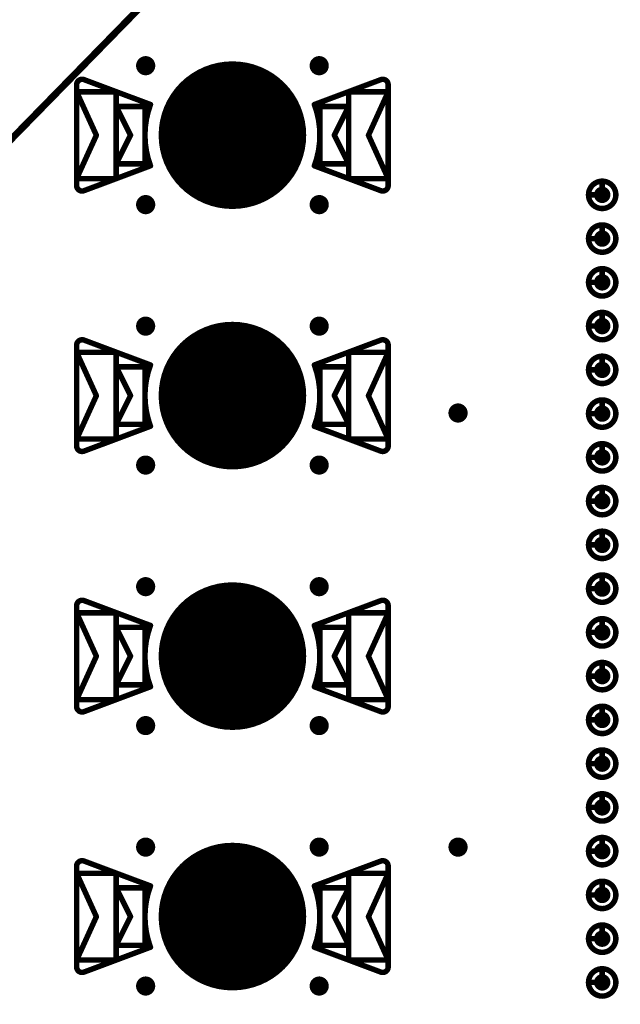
# Model space of a CAD drawing. Header units: millimetres. Extents: x 62 to 363, y 42 to 391.
# Tile 30 of 216: x 120 to 131, y 105 to 123. Entities that reach past the tile are written whole.
import ezdxf

# ---------------------------------------------------------------- set-up
doc = ezdxf.new("R2010")
doc.units = ezdxf.units.MM
for name, color, linetype in [('Mechanical8', 56, 'Continuous'), ('PadHoleLayer', 156, 'Continuous'), ('ViaHoleLayer', 16, 'Continuous')]:
    doc.layers.add(name, color=color, linetype=linetype)

# ---------------------------------------------------------------- blocks, each defined once
blk = doc.blocks.new('HARWIN_S9121_45R_1777')
at = {"layer": 'Mechanical8'}
for points, const_width in [([(1.3, 0, 1), (-1.3, 0, 1)], 0.1), ([(-2.875, 0.921, 1), (-2.825, 0.921, 1)], 0.05), ([(-2.875, 0.921, 1), (-2.825, 0.921, 1)], 0.05), ([(-2.74, 1.015, 1), (-2.69, 1.015, 1)], 0.05), ([(-2.74, 1.015, 1), (-2.69, 1.015, 1)], 0.05), ([(2.69, 1.015, 1), (2.74, 1.015, 1)], 0.05), ([(2.69, 1.015, 1), (2.74, 1.015, 1)], 0.05), ([(2.825, 0.921, 1), (2.875, 0.921, 1)], 0.05), ([(2.825, 0.921, 1), (2.875, 0.921, 1)], 0.05), ([(-2.875, 0.791, 1), (-2.825, 0.791, 1)], 0.05), ([(-2.875, 0.791, 1), (-2.825, 0.791, 1)], 0.05), ([(-2.875, 0.791, 1), (-2.825, 0.791, 1)], 0.05), ([(-2.152, 0.791, 1), (-2.102, 0.791, 1)], 0.05), ([(-2.152, 0.791, 1), (-2.102, 0.791, 1)], 0.05), ([(2.103, 0.791, 1), (2.153, 0.791, 1)], 0.05), ([(2.103, 0.791, 1), (2.153, 0.791, 1)], 0.05), ([(2.825, 0.791, 1), (2.875, 0.791, 1)], 0.05), ([(2.825, 0.791, 1), (2.875, 0.791, 1)], 0.05), ([(2.825, 0.791, 1), (2.875, 0.791, 1)], 0.05), ([(-2.152, 0.525, 1), (-2.102, 0.525, 1)], 0.05), ([(-2.152, 0.525, 1), (-2.102, 0.525, 1)], 0.05), ([(-2.152, 0.525, 1), (-2.102, 0.525, 1)], 0.05), ([(-1.625, 0.525, 1), (-1.575, 0.525, 1)], 0.05), ([(-1.625, 0.525, 1), (-1.575, 0.525, 1)], 0.05), ([(-1.524, 0.56, 1), (-1.474, 0.56, 1)], 0.05), ([(-1.524, 0.56, 1), (-1.474, 0.56, 1)], 0.05), ([(-0.025, 0.5, 1), (0.025, 0.5, 1)], 0.05), ([(-0.025, 0.5, 1), (0.025, 0.5, 1)], 0.05), ([(1.474, 0.56, 1), (1.524, 0.56, 1)], 0.05), ([(1.474, 0.56, 1), (1.524, 0.56, 1)], 0.05), ([(1.575, 0.525, 1), (1.625, 0.525, 1)], 0.05), ([(1.575, 0.525, 1), (1.625, 0.525, 1)], 0.05), ([(2.103, 0.525, 1), (2.153, 0.525, 1)], 0.05), ([(2.103, 0.525, 1), (2.153, 0.525, 1)], 0.05), ([(2.103, 0.525, 1), (2.153, 0.525, 1)], 0.05), ([(-2.514, -0.002, 1), (-2.464, -0.002, 1)], 0.05), ([(-2.514, -0.002, 1), (-2.464, -0.002, 1)], 0.05), ([(-1.889, 0, 1), (-1.839, 0, 1)], 0.05), ([(-1.889, 0, 1), (-1.839, 0, 1)], 0.05), ([(-1.325, 0, 1), (-1.275, 0, 1)], 0.05), ([(-0.525, 0, 1), (-0.475, 0, 1)], 0.05), ([(-0.525, 0, 1), (-0.475, 0, 1)], 0.05), ([(-0.025, 0, 1), (0.025, 0, 1)], 0.05), ([(-0.025, 0, 1), (0.025, 0, 1)], 0.05), ([(-0.025, 0, 1), (0.025, 0, 1)], 0.05), ([(-0.025, 0, 1), (0.025, 0, 1)], 0.05), ([(-0.025, 0, 1), (0.025, 0, 1)], 0.05), ([(-0.025, 0, 1), (0.025, 0, 1)], 0.05), ([(-0.025, 0, 1), (0.025, 0, 1)], 0.05), ([(-0.025, 0, 1), (0.025, 0, 1)], 0.05), ([(0.475, 0, 1), (0.525, 0, 1)], 0.05), ([(0.475, 0, 1), (0.525, 0, 1)], 0.05), ([(1.275, 0, 1), (1.325, 0, 1)], 0.05), ([(1.839, 0, 1), (1.889, 0, 1)], 0.05), ([(1.839, 0, 1), (1.889, 0, 1)], 0.05), ([(2.464, -0.002, 1), (2.514, -0.002, 1)], 0.05), ([(2.464, -0.002, 1), (2.514, -0.002, 1)], 0.05), ([(-2.152, -0.525, 1), (-2.102, -0.525, 1)], 0.05), ([(-2.152, -0.525, 1), (-2.102, -0.525, 1)], 0.05), ([(-2.152, -0.525, 1), (-2.102, -0.525, 1)], 0.05), ([(-1.625, -0.525, 1), (-1.575, -0.525, 1)], 0.05), ([(-1.625, -0.525, 1), (-1.575, -0.525, 1)], 0.05), ([(-1.524, -0.56, 1), (-1.474, -0.56, 1)], 0.05), ([(-1.524, -0.56, 1), (-1.474, -0.56, 1)], 0.05), ([(-0.025, -0.5, 1), (0.025, -0.5, 1)], 0.05), ([(-0.025, -0.5, 1), (0.025, -0.5, 1)], 0.05), ([(1.474, -0.56, 1), (1.524, -0.56, 1)], 0.05), ([(1.474, -0.56, 1), (1.524, -0.56, 1)], 0.05), ([(1.575, -0.525, 1), (1.625, -0.525, 1)], 0.05), ([(1.575, -0.525, 1), (1.625, -0.525, 1)], 0.05), ([(2.103, -0.525, 1), (2.153, -0.525, 1)], 0.05), ([(2.103, -0.525, 1), (2.153, -0.525, 1)], 0.05), ([(2.103, -0.525, 1), (2.153, -0.525, 1)], 0.05), ([(-2.875, -0.795, 1), (-2.825, -0.795, 1)], 0.05), ([(-2.875, -0.795, 1), (-2.825, -0.795, 1)], 0.05), ([(-2.875, -0.795, 1), (-2.825, -0.795, 1)], 0.05), ([(-2.875, -0.921, 1), (-2.825, -0.921, 1)], 0.05), ([(-2.875, -0.921, 1), (-2.825, -0.921, 1)], 0.05), ([(-2.152, -0.795, 1), (-2.102, -0.795, 1)], 0.05), ([(-2.152, -0.795, 1), (-2.102, -0.795, 1)], 0.05), ([(2.103, -0.795, 1), (2.153, -0.795, 1)], 0.05), ([(2.103, -0.795, 1), (2.153, -0.795, 1)], 0.05), ([(2.825, -0.795, 1), (2.875, -0.795, 1)], 0.05), ([(2.825, -0.795, 1), (2.875, -0.795, 1)], 0.05), ([(2.825, -0.795, 1), (2.875, -0.795, 1)], 0.05), ([(2.825, -0.921, 1), (2.875, -0.921, 1)], 0.05), ([(2.825, -0.921, 1), (2.875, -0.921, 1)], 0.05), ([(-2.74, -1.015, 1), (-2.69, -1.015, 1)], 0.05), ([(-2.74, -1.015, 1), (-2.69, -1.015, 1)], 0.05), ([(2.69, -1.015, 1), (2.74, -1.015, 1)], 0.05), ([(2.69, -1.015, 1), (2.74, -1.015, 1)], 0.05)]:
    blk.add_lwpolyline(points, format="xyb", close=True, dxfattribs=dict(at, const_width=const_width))
at = {"layer": 'Mechanical8', "const_width": 0.1}
for points in [[(-2.85, 0.921, -0.523343), (-2.715, 1.015)], [(2.715, 1.015, -0.523343), (2.85, 0.921)], [(-1.499, -0.56, -0.180829), (-1.499, 0.56)], [(1.499, 0.56, -0.180829), (1.499, -0.56)], [(-2.715, -1.015, -0.523343), (-2.85, -0.921)], [(2.85, -0.921, -0.523343), (2.715, -1.015)]]:
    blk.add_lwpolyline(points, format="xyb", dxfattribs=at)
for points in [[(-2.85, -0.921), (-2.85, 0.921)], [(-2.715, 1.015), (-1.499, 0.56)], [(1.499, 0.56), (2.715, 1.015)], [(2.85, -0.921), (2.85, 0.921)], [(-2.85, 0.791), (-2.127, 0.791)], [(-2.85, 0.791), (-2.489, -0.002)], [(-2.85, -0.795), (-2.85, 0.791)], [(-2.127, -0.795), (-2.127, 0.791)], [(2.128, 0.791), (2.85, 0.791)], [(2.128, -0.795), (2.128, 0.791)], [(2.489, -0.002), (2.85, 0.791)], [(2.85, -0.795), (2.85, 0.791)], [(-2.127, 0.525), (-1.6, 0.525)], [(-2.127, 0.525), (-1.864, 0)], [(-2.127, -0.525), (-2.127, 0.525)], [(-1.6, -0.525), (-1.6, 0.525)], [(0, 0), (0, 0.5)], [(0, 0), (0, 0.5)], [(1.6, 0.525), (2.128, 0.525)], [(1.6, -0.525), (1.6, 0.525)], [(1.864, 0), (2.128, 0.525)], [(2.128, -0.525), (2.128, 0.525)], [(-2.85, -0.795), (-2.489, -0.002)], [(-2.127, -0.525), (-1.864, 0)], [(-0.5, 0), (0, 0)], [(-0.5, 0), (0, 0)], [(0, 0), (0.5, 0)], [(0, 0), (0.5, 0)], [(0, -0.5), (0, 0)], [(0, -0.5), (0, 0)], [(1.864, 0), (2.128, -0.525)], [(2.489, -0.002), (2.85, -0.795)], [(-2.715, -1.015), (-1.499, -0.56)], [(-2.127, -0.525), (-1.6, -0.525)], [(1.499, -0.56), (2.715, -1.015)], [(1.6, -0.525), (2.128, -0.525)], [(-2.85, -0.795), (-2.127, -0.795)], [(2.128, -0.795), (2.85, -0.795)]]:
    blk.add_lwpolyline(points, dxfattribs=at)
at = {"layer": 'PadHoleLayer', "const_width": 1.3}
blk.add_lwpolyline([(-0.65, 0, 1), (0.65, 0, 1)], format="xyb", close=True, dxfattribs=at)
blk = doc.blocks.new('HARWIN_S9121_45R_1782')
at = {"layer": 'Mechanical8'}
for points, const_width in [([(1.3, 0, 1), (-1.3, 0, 1)], 0.1), ([(-2.875, 0.921, 1), (-2.825, 0.921, 1)], 0.05), ([(-2.875, 0.921, 1), (-2.825, 0.921, 1)], 0.05), ([(-2.74, 1.015, 1), (-2.69, 1.015, 1)], 0.05), ([(-2.74, 1.015, 1), (-2.69, 1.015, 1)], 0.05), ([(2.69, 1.015, 1), (2.74, 1.015, 1)], 0.05), ([(2.69, 1.015, 1), (2.74, 1.015, 1)], 0.05), ([(2.825, 0.921, 1), (2.875, 0.921, 1)], 0.05), ([(2.825, 0.921, 1), (2.875, 0.921, 1)], 0.05), ([(-2.875, 0.791, 1), (-2.825, 0.791, 1)], 0.05), ([(-2.875, 0.791, 1), (-2.825, 0.791, 1)], 0.05), ([(-2.875, 0.791, 1), (-2.825, 0.791, 1)], 0.05), ([(-2.152, 0.791, 1), (-2.102, 0.791, 1)], 0.05), ([(-2.152, 0.791, 1), (-2.102, 0.791, 1)], 0.05), ([(2.103, 0.791, 1), (2.153, 0.791, 1)], 0.05), ([(2.103, 0.791, 1), (2.153, 0.791, 1)], 0.05), ([(2.825, 0.791, 1), (2.875, 0.791, 1)], 0.05), ([(2.825, 0.791, 1), (2.875, 0.791, 1)], 0.05), ([(2.825, 0.791, 1), (2.875, 0.791, 1)], 0.05), ([(-2.152, 0.525, 1), (-2.102, 0.525, 1)], 0.05), ([(-2.152, 0.525, 1), (-2.102, 0.525, 1)], 0.05), ([(-2.152, 0.525, 1), (-2.102, 0.525, 1)], 0.05), ([(-1.625, 0.525, 1), (-1.575, 0.525, 1)], 0.05), ([(-1.625, 0.525, 1), (-1.575, 0.525, 1)], 0.05), ([(-1.524, 0.56, 1), (-1.474, 0.56, 1)], 0.05), ([(-1.524, 0.56, 1), (-1.474, 0.56, 1)], 0.05), ([(-0.025, 0.5, 1), (0.025, 0.5, 1)], 0.05), ([(-0.025, 0.5, 1), (0.025, 0.5, 1)], 0.05), ([(1.474, 0.56, 1), (1.524, 0.56, 1)], 0.05), ([(1.474, 0.56, 1), (1.524, 0.56, 1)], 0.05), ([(1.575, 0.525, 1), (1.625, 0.525, 1)], 0.05), ([(1.575, 0.525, 1), (1.625, 0.525, 1)], 0.05), ([(2.103, 0.525, 1), (2.153, 0.525, 1)], 0.05), ([(2.103, 0.525, 1), (2.153, 0.525, 1)], 0.05), ([(2.103, 0.525, 1), (2.153, 0.525, 1)], 0.05), ([(-2.514, -0.002, 1), (-2.464, -0.002, 1)], 0.05), ([(-2.514, -0.002, 1), (-2.464, -0.002, 1)], 0.05), ([(-1.889, 0, 1), (-1.839, 0, 1)], 0.05), ([(-1.889, 0, 1), (-1.839, 0, 1)], 0.05), ([(-1.325, 0, 1), (-1.275, 0, 1)], 0.05), ([(-0.525, 0, 1), (-0.475, 0, 1)], 0.05), ([(-0.525, 0, 1), (-0.475, 0, 1)], 0.05), ([(-0.025, 0, 1), (0.025, 0, 1)], 0.05), ([(-0.025, 0, 1), (0.025, 0, 1)], 0.05), ([(-0.025, 0, 1), (0.025, 0, 1)], 0.05), ([(-0.025, 0, 1), (0.025, 0, 1)], 0.05), ([(-0.025, 0, 1), (0.025, 0, 1)], 0.05), ([(-0.025, 0, 1), (0.025, 0, 1)], 0.05), ([(-0.025, 0, 1), (0.025, 0, 1)], 0.05), ([(-0.025, 0, 1), (0.025, 0, 1)], 0.05), ([(0.475, 0, 1), (0.525, 0, 1)], 0.05), ([(0.475, 0, 1), (0.525, 0, 1)], 0.05), ([(1.275, 0, 1), (1.325, 0, 1)], 0.05), ([(1.839, 0, 1), (1.889, 0, 1)], 0.05), ([(1.839, 0, 1), (1.889, 0, 1)], 0.05), ([(2.464, -0.002, 1), (2.514, -0.002, 1)], 0.05), ([(2.464, -0.002, 1), (2.514, -0.002, 1)], 0.05), ([(-2.152, -0.525, 1), (-2.102, -0.525, 1)], 0.05), ([(-2.152, -0.525, 1), (-2.102, -0.525, 1)], 0.05), ([(-2.152, -0.525, 1), (-2.102, -0.525, 1)], 0.05), ([(-1.625, -0.525, 1), (-1.575, -0.525, 1)], 0.05), ([(-1.625, -0.525, 1), (-1.575, -0.525, 1)], 0.05), ([(-1.524, -0.56, 1), (-1.474, -0.56, 1)], 0.05), ([(-1.524, -0.56, 1), (-1.474, -0.56, 1)], 0.05), ([(-0.025, -0.5, 1), (0.025, -0.5, 1)], 0.05), ([(-0.025, -0.5, 1), (0.025, -0.5, 1)], 0.05), ([(1.474, -0.56, 1), (1.524, -0.56, 1)], 0.05), ([(1.474, -0.56, 1), (1.524, -0.56, 1)], 0.05), ([(1.575, -0.525, 1), (1.625, -0.525, 1)], 0.05), ([(1.575, -0.525, 1), (1.625, -0.525, 1)], 0.05), ([(2.103, -0.525, 1), (2.153, -0.525, 1)], 0.05), ([(2.103, -0.525, 1), (2.153, -0.525, 1)], 0.05), ([(2.103, -0.525, 1), (2.153, -0.525, 1)], 0.05), ([(-2.875, -0.795, 1), (-2.825, -0.795, 1)], 0.05), ([(-2.875, -0.795, 1), (-2.825, -0.795, 1)], 0.05), ([(-2.875, -0.795, 1), (-2.825, -0.795, 1)], 0.05), ([(-2.875, -0.921, 1), (-2.825, -0.921, 1)], 0.05), ([(-2.875, -0.921, 1), (-2.825, -0.921, 1)], 0.05), ([(-2.152, -0.795, 1), (-2.102, -0.795, 1)], 0.05), ([(-2.152, -0.795, 1), (-2.102, -0.795, 1)], 0.05), ([(2.103, -0.795, 1), (2.153, -0.795, 1)], 0.05), ([(2.103, -0.795, 1), (2.153, -0.795, 1)], 0.05), ([(2.825, -0.795, 1), (2.875, -0.795, 1)], 0.05), ([(2.825, -0.795, 1), (2.875, -0.795, 1)], 0.05), ([(2.825, -0.795, 1), (2.875, -0.795, 1)], 0.05), ([(2.825, -0.921, 1), (2.875, -0.921, 1)], 0.05), ([(2.825, -0.921, 1), (2.875, -0.921, 1)], 0.05), ([(-2.74, -1.015, 1), (-2.69, -1.015, 1)], 0.05), ([(-2.74, -1.015, 1), (-2.69, -1.015, 1)], 0.05), ([(2.69, -1.015, 1), (2.74, -1.015, 1)], 0.05), ([(2.69, -1.015, 1), (2.74, -1.015, 1)], 0.05)]:
    blk.add_lwpolyline(points, format="xyb", close=True, dxfattribs=dict(at, const_width=const_width))
at = {"layer": 'Mechanical8', "const_width": 0.1}
for points in [[(-2.85, 0.921, -0.523343), (-2.715, 1.015)], [(2.715, 1.015, -0.523343), (2.85, 0.921)], [(-1.499, -0.56, -0.180829), (-1.499, 0.56)], [(1.499, 0.56, -0.180829), (1.499, -0.56)], [(-2.715, -1.015, -0.523343), (-2.85, -0.921)], [(2.85, -0.921, -0.523343), (2.715, -1.015)]]:
    blk.add_lwpolyline(points, format="xyb", dxfattribs=at)
for points in [[(-2.85, -0.921), (-2.85, 0.921)], [(-2.715, 1.015), (-1.499, 0.56)], [(1.499, 0.56), (2.715, 1.015)], [(2.85, -0.921), (2.85, 0.921)], [(-2.85, 0.791), (-2.127, 0.791)], [(-2.85, 0.791), (-2.489, -0.002)], [(-2.85, -0.795), (-2.85, 0.791)], [(-2.127, -0.795), (-2.127, 0.791)], [(2.128, 0.791), (2.85, 0.791)], [(2.128, -0.795), (2.128, 0.791)], [(2.489, -0.002), (2.85, 0.791)], [(2.85, -0.795), (2.85, 0.791)], [(-2.127, 0.525), (-1.6, 0.525)], [(-2.127, 0.525), (-1.864, 0)], [(-2.127, -0.525), (-2.127, 0.525)], [(-1.6, -0.525), (-1.6, 0.525)], [(0, 0), (0, 0.5)], [(0, 0), (0, 0.5)], [(1.6, 0.525), (2.128, 0.525)], [(1.6, -0.525), (1.6, 0.525)], [(1.864, 0), (2.128, 0.525)], [(2.128, -0.525), (2.128, 0.525)], [(-2.85, -0.795), (-2.489, -0.002)], [(-2.127, -0.525), (-1.864, 0)], [(-0.5, 0), (0, 0)], [(-0.5, 0), (0, 0)], [(0, 0), (0.5, 0)], [(0, 0), (0.5, 0)], [(0, -0.5), (0, 0)], [(0, -0.5), (0, 0)], [(1.864, 0), (2.128, -0.525)], [(2.489, -0.002), (2.85, -0.795)], [(-2.715, -1.015), (-1.499, -0.56)], [(-2.127, -0.525), (-1.6, -0.525)], [(1.499, -0.56), (2.715, -1.015)], [(1.6, -0.525), (2.128, -0.525)], [(-2.85, -0.795), (-2.127, -0.795)], [(2.128, -0.795), (2.85, -0.795)]]:
    blk.add_lwpolyline(points, dxfattribs=at)
at = {"layer": 'PadHoleLayer', "const_width": 1.3}
blk.add_lwpolyline([(-0.65, 0, 1), (0.65, 0, 1)], format="xyb", close=True, dxfattribs=at)
blk = doc.blocks.new('HARWIN_S9121_45R_1793')
at = {"layer": 'Mechanical8'}
for points, const_width in [([(1.3, 0, 1), (-1.3, 0, 1)], 0.1), ([(-2.875, 0.921, 1), (-2.825, 0.921, 1)], 0.05), ([(-2.875, 0.921, 1), (-2.825, 0.921, 1)], 0.05), ([(-2.74, 1.015, 1), (-2.69, 1.015, 1)], 0.05), ([(-2.74, 1.015, 1), (-2.69, 1.015, 1)], 0.05), ([(2.69, 1.015, 1), (2.74, 1.015, 1)], 0.05), ([(2.69, 1.015, 1), (2.74, 1.015, 1)], 0.05), ([(2.825, 0.921, 1), (2.875, 0.921, 1)], 0.05), ([(2.825, 0.921, 1), (2.875, 0.921, 1)], 0.05), ([(-2.875, 0.791, 1), (-2.825, 0.791, 1)], 0.05), ([(-2.875, 0.791, 1), (-2.825, 0.791, 1)], 0.05), ([(-2.875, 0.791, 1), (-2.825, 0.791, 1)], 0.05), ([(-2.152, 0.791, 1), (-2.102, 0.791, 1)], 0.05), ([(-2.152, 0.791, 1), (-2.102, 0.791, 1)], 0.05), ([(2.103, 0.791, 1), (2.153, 0.791, 1)], 0.05), ([(2.103, 0.791, 1), (2.153, 0.791, 1)], 0.05), ([(2.825, 0.791, 1), (2.875, 0.791, 1)], 0.05), ([(2.825, 0.791, 1), (2.875, 0.791, 1)], 0.05), ([(2.825, 0.791, 1), (2.875, 0.791, 1)], 0.05), ([(-2.152, 0.525, 1), (-2.102, 0.525, 1)], 0.05), ([(-2.152, 0.525, 1), (-2.102, 0.525, 1)], 0.05), ([(-2.152, 0.525, 1), (-2.102, 0.525, 1)], 0.05), ([(-1.625, 0.525, 1), (-1.575, 0.525, 1)], 0.05), ([(-1.625, 0.525, 1), (-1.575, 0.525, 1)], 0.05), ([(-1.524, 0.56, 1), (-1.474, 0.56, 1)], 0.05), ([(-1.524, 0.56, 1), (-1.474, 0.56, 1)], 0.05), ([(-0.025, 0.5, 1), (0.025, 0.5, 1)], 0.05), ([(-0.025, 0.5, 1), (0.025, 0.5, 1)], 0.05), ([(1.474, 0.56, 1), (1.524, 0.56, 1)], 0.05), ([(1.474, 0.56, 1), (1.524, 0.56, 1)], 0.05), ([(1.575, 0.525, 1), (1.625, 0.525, 1)], 0.05), ([(1.575, 0.525, 1), (1.625, 0.525, 1)], 0.05), ([(2.103, 0.525, 1), (2.153, 0.525, 1)], 0.05), ([(2.103, 0.525, 1), (2.153, 0.525, 1)], 0.05), ([(2.103, 0.525, 1), (2.153, 0.525, 1)], 0.05), ([(-2.514, -0.002, 1), (-2.464, -0.002, 1)], 0.05), ([(-2.514, -0.002, 1), (-2.464, -0.002, 1)], 0.05), ([(-1.889, 0, 1), (-1.839, 0, 1)], 0.05), ([(-1.889, 0, 1), (-1.839, 0, 1)], 0.05), ([(-1.325, 0, 1), (-1.275, 0, 1)], 0.05), ([(-0.525, 0, 1), (-0.475, 0, 1)], 0.05), ([(-0.525, 0, 1), (-0.475, 0, 1)], 0.05), ([(-0.025, 0, 1), (0.025, 0, 1)], 0.05), ([(-0.025, 0, 1), (0.025, 0, 1)], 0.05), ([(-0.025, 0, 1), (0.025, 0, 1)], 0.05), ([(-0.025, 0, 1), (0.025, 0, 1)], 0.05), ([(-0.025, 0, 1), (0.025, 0, 1)], 0.05), ([(-0.025, 0, 1), (0.025, 0, 1)], 0.05), ([(-0.025, 0, 1), (0.025, 0, 1)], 0.05), ([(-0.025, 0, 1), (0.025, 0, 1)], 0.05), ([(0.475, 0, 1), (0.525, 0, 1)], 0.05), ([(0.475, 0, 1), (0.525, 0, 1)], 0.05), ([(1.275, 0, 1), (1.325, 0, 1)], 0.05), ([(1.839, 0, 1), (1.889, 0, 1)], 0.05), ([(1.839, 0, 1), (1.889, 0, 1)], 0.05), ([(2.464, -0.002, 1), (2.514, -0.002, 1)], 0.05), ([(2.464, -0.002, 1), (2.514, -0.002, 1)], 0.05), ([(-2.152, -0.525, 1), (-2.102, -0.525, 1)], 0.05), ([(-2.152, -0.525, 1), (-2.102, -0.525, 1)], 0.05), ([(-2.152, -0.525, 1), (-2.102, -0.525, 1)], 0.05), ([(-1.625, -0.525, 1), (-1.575, -0.525, 1)], 0.05), ([(-1.625, -0.525, 1), (-1.575, -0.525, 1)], 0.05), ([(-1.524, -0.56, 1), (-1.474, -0.56, 1)], 0.05), ([(-1.524, -0.56, 1), (-1.474, -0.56, 1)], 0.05), ([(-0.025, -0.5, 1), (0.025, -0.5, 1)], 0.05), ([(-0.025, -0.5, 1), (0.025, -0.5, 1)], 0.05), ([(1.474, -0.56, 1), (1.524, -0.56, 1)], 0.05), ([(1.474, -0.56, 1), (1.524, -0.56, 1)], 0.05), ([(1.575, -0.525, 1), (1.625, -0.525, 1)], 0.05), ([(1.575, -0.525, 1), (1.625, -0.525, 1)], 0.05), ([(2.103, -0.525, 1), (2.153, -0.525, 1)], 0.05), ([(2.103, -0.525, 1), (2.153, -0.525, 1)], 0.05), ([(2.103, -0.525, 1), (2.153, -0.525, 1)], 0.05), ([(-2.875, -0.795, 1), (-2.825, -0.795, 1)], 0.05), ([(-2.875, -0.795, 1), (-2.825, -0.795, 1)], 0.05), ([(-2.875, -0.795, 1), (-2.825, -0.795, 1)], 0.05), ([(-2.875, -0.921, 1), (-2.825, -0.921, 1)], 0.05), ([(-2.875, -0.921, 1), (-2.825, -0.921, 1)], 0.05), ([(-2.152, -0.795, 1), (-2.102, -0.795, 1)], 0.05), ([(-2.152, -0.795, 1), (-2.102, -0.795, 1)], 0.05), ([(2.103, -0.795, 1), (2.153, -0.795, 1)], 0.05), ([(2.103, -0.795, 1), (2.153, -0.795, 1)], 0.05), ([(2.825, -0.795, 1), (2.875, -0.795, 1)], 0.05), ([(2.825, -0.795, 1), (2.875, -0.795, 1)], 0.05), ([(2.825, -0.795, 1), (2.875, -0.795, 1)], 0.05), ([(2.825, -0.921, 1), (2.875, -0.921, 1)], 0.05), ([(2.825, -0.921, 1), (2.875, -0.921, 1)], 0.05), ([(-2.74, -1.015, 1), (-2.69, -1.015, 1)], 0.05), ([(-2.74, -1.015, 1), (-2.69, -1.015, 1)], 0.05), ([(2.69, -1.015, 1), (2.74, -1.015, 1)], 0.05), ([(2.69, -1.015, 1), (2.74, -1.015, 1)], 0.05)]:
    blk.add_lwpolyline(points, format="xyb", close=True, dxfattribs=dict(at, const_width=const_width))
at = {"layer": 'Mechanical8', "const_width": 0.1}
for points in [[(-2.85, 0.921, -0.523343), (-2.715, 1.015)], [(2.715, 1.015, -0.523343), (2.85, 0.921)], [(-1.499, -0.56, -0.180829), (-1.499, 0.56)], [(1.499, 0.56, -0.180829), (1.499, -0.56)], [(-2.715, -1.015, -0.523343), (-2.85, -0.921)], [(2.85, -0.921, -0.523343), (2.715, -1.015)]]:
    blk.add_lwpolyline(points, format="xyb", dxfattribs=at)
for points in [[(-2.85, -0.921), (-2.85, 0.921)], [(-2.715, 1.015), (-1.499, 0.56)], [(1.499, 0.56), (2.715, 1.015)], [(2.85, -0.921), (2.85, 0.921)], [(-2.85, 0.791), (-2.127, 0.791)], [(-2.85, 0.791), (-2.489, -0.002)], [(-2.85, -0.795), (-2.85, 0.791)], [(-2.127, -0.795), (-2.127, 0.791)], [(2.128, 0.791), (2.85, 0.791)], [(2.128, -0.795), (2.128, 0.791)], [(2.489, -0.002), (2.85, 0.791)], [(2.85, -0.795), (2.85, 0.791)], [(-2.127, 0.525), (-1.6, 0.525)], [(-2.127, 0.525), (-1.864, 0)], [(-2.127, -0.525), (-2.127, 0.525)], [(-1.6, -0.525), (-1.6, 0.525)], [(0, 0), (0, 0.5)], [(0, 0), (0, 0.5)], [(1.6, 0.525), (2.128, 0.525)], [(1.6, -0.525), (1.6, 0.525)], [(1.864, 0), (2.128, 0.525)], [(2.128, -0.525), (2.128, 0.525)], [(-2.85, -0.795), (-2.489, -0.002)], [(-2.127, -0.525), (-1.864, 0)], [(-0.5, 0), (0, 0)], [(-0.5, 0), (0, 0)], [(0, 0), (0.5, 0)], [(0, 0), (0.5, 0)], [(0, -0.5), (0, 0)], [(0, -0.5), (0, 0)], [(1.864, 0), (2.128, -0.525)], [(2.489, -0.002), (2.85, -0.795)], [(-2.715, -1.015), (-1.499, -0.56)], [(-2.127, -0.525), (-1.6, -0.525)], [(1.499, -0.56), (2.715, -1.015)], [(1.6, -0.525), (2.128, -0.525)], [(-2.85, -0.795), (-2.127, -0.795)], [(2.128, -0.795), (2.85, -0.795)]]:
    blk.add_lwpolyline(points, dxfattribs=at)
at = {"layer": 'PadHoleLayer', "const_width": 1.3}
blk.add_lwpolyline([(-0.65, 0, 1), (0.65, 0, 1)], format="xyb", close=True, dxfattribs=at)
blk = doc.blocks.new('HARWIN_S9121_45R_1797')
at = {"layer": 'Mechanical8'}
for points, const_width in [([(1.3, 0, 1), (-1.3, 0, 1)], 0.1), ([(-2.875, 0.921, 1), (-2.825, 0.921, 1)], 0.05), ([(-2.875, 0.921, 1), (-2.825, 0.921, 1)], 0.05), ([(-2.74, 1.015, 1), (-2.69, 1.015, 1)], 0.05), ([(-2.74, 1.015, 1), (-2.69, 1.015, 1)], 0.05), ([(2.69, 1.015, 1), (2.74, 1.015, 1)], 0.05), ([(2.69, 1.015, 1), (2.74, 1.015, 1)], 0.05), ([(2.825, 0.921, 1), (2.875, 0.921, 1)], 0.05), ([(2.825, 0.921, 1), (2.875, 0.921, 1)], 0.05), ([(-2.875, 0.791, 1), (-2.825, 0.791, 1)], 0.05), ([(-2.875, 0.791, 1), (-2.825, 0.791, 1)], 0.05), ([(-2.875, 0.791, 1), (-2.825, 0.791, 1)], 0.05), ([(-2.152, 0.791, 1), (-2.102, 0.791, 1)], 0.05), ([(-2.152, 0.791, 1), (-2.102, 0.791, 1)], 0.05), ([(2.103, 0.791, 1), (2.153, 0.791, 1)], 0.05), ([(2.103, 0.791, 1), (2.153, 0.791, 1)], 0.05), ([(2.825, 0.791, 1), (2.875, 0.791, 1)], 0.05), ([(2.825, 0.791, 1), (2.875, 0.791, 1)], 0.05), ([(2.825, 0.791, 1), (2.875, 0.791, 1)], 0.05), ([(-2.152, 0.525, 1), (-2.102, 0.525, 1)], 0.05), ([(-2.152, 0.525, 1), (-2.102, 0.525, 1)], 0.05), ([(-2.152, 0.525, 1), (-2.102, 0.525, 1)], 0.05), ([(-1.625, 0.525, 1), (-1.575, 0.525, 1)], 0.05), ([(-1.625, 0.525, 1), (-1.575, 0.525, 1)], 0.05), ([(-1.524, 0.56, 1), (-1.474, 0.56, 1)], 0.05), ([(-1.524, 0.56, 1), (-1.474, 0.56, 1)], 0.05), ([(-0.025, 0.5, 1), (0.025, 0.5, 1)], 0.05), ([(-0.025, 0.5, 1), (0.025, 0.5, 1)], 0.05), ([(1.474, 0.56, 1), (1.524, 0.56, 1)], 0.05), ([(1.474, 0.56, 1), (1.524, 0.56, 1)], 0.05), ([(1.575, 0.525, 1), (1.625, 0.525, 1)], 0.05), ([(1.575, 0.525, 1), (1.625, 0.525, 1)], 0.05), ([(2.103, 0.525, 1), (2.153, 0.525, 1)], 0.05), ([(2.103, 0.525, 1), (2.153, 0.525, 1)], 0.05), ([(2.103, 0.525, 1), (2.153, 0.525, 1)], 0.05), ([(-2.514, -0.002, 1), (-2.464, -0.002, 1)], 0.05), ([(-2.514, -0.002, 1), (-2.464, -0.002, 1)], 0.05), ([(-1.889, 0, 1), (-1.839, 0, 1)], 0.05), ([(-1.889, 0, 1), (-1.839, 0, 1)], 0.05), ([(-1.325, 0, 1), (-1.275, 0, 1)], 0.05), ([(-0.525, 0, 1), (-0.475, 0, 1)], 0.05), ([(-0.525, 0, 1), (-0.475, 0, 1)], 0.05), ([(-0.025, 0, 1), (0.025, 0, 1)], 0.05), ([(-0.025, 0, 1), (0.025, 0, 1)], 0.05), ([(-0.025, 0, 1), (0.025, 0, 1)], 0.05), ([(-0.025, 0, 1), (0.025, 0, 1)], 0.05), ([(-0.025, 0, 1), (0.025, 0, 1)], 0.05), ([(-0.025, 0, 1), (0.025, 0, 1)], 0.05), ([(-0.025, 0, 1), (0.025, 0, 1)], 0.05), ([(-0.025, 0, 1), (0.025, 0, 1)], 0.05), ([(0.475, 0, 1), (0.525, 0, 1)], 0.05), ([(0.475, 0, 1), (0.525, 0, 1)], 0.05), ([(1.275, 0, 1), (1.325, 0, 1)], 0.05), ([(1.839, 0, 1), (1.889, 0, 1)], 0.05), ([(1.839, 0, 1), (1.889, 0, 1)], 0.05), ([(2.464, -0.002, 1), (2.514, -0.002, 1)], 0.05), ([(2.464, -0.002, 1), (2.514, -0.002, 1)], 0.05), ([(-2.152, -0.525, 1), (-2.102, -0.525, 1)], 0.05), ([(-2.152, -0.525, 1), (-2.102, -0.525, 1)], 0.05), ([(-2.152, -0.525, 1), (-2.102, -0.525, 1)], 0.05), ([(-1.625, -0.525, 1), (-1.575, -0.525, 1)], 0.05), ([(-1.625, -0.525, 1), (-1.575, -0.525, 1)], 0.05), ([(-1.524, -0.56, 1), (-1.474, -0.56, 1)], 0.05), ([(-1.524, -0.56, 1), (-1.474, -0.56, 1)], 0.05), ([(-0.025, -0.5, 1), (0.025, -0.5, 1)], 0.05), ([(-0.025, -0.5, 1), (0.025, -0.5, 1)], 0.05), ([(1.474, -0.56, 1), (1.524, -0.56, 1)], 0.05), ([(1.474, -0.56, 1), (1.524, -0.56, 1)], 0.05), ([(1.575, -0.525, 1), (1.625, -0.525, 1)], 0.05), ([(1.575, -0.525, 1), (1.625, -0.525, 1)], 0.05), ([(2.103, -0.525, 1), (2.153, -0.525, 1)], 0.05), ([(2.103, -0.525, 1), (2.153, -0.525, 1)], 0.05), ([(2.103, -0.525, 1), (2.153, -0.525, 1)], 0.05), ([(-2.875, -0.795, 1), (-2.825, -0.795, 1)], 0.05), ([(-2.875, -0.795, 1), (-2.825, -0.795, 1)], 0.05), ([(-2.875, -0.795, 1), (-2.825, -0.795, 1)], 0.05), ([(-2.875, -0.921, 1), (-2.825, -0.921, 1)], 0.05), ([(-2.875, -0.921, 1), (-2.825, -0.921, 1)], 0.05), ([(-2.152, -0.795, 1), (-2.102, -0.795, 1)], 0.05), ([(-2.152, -0.795, 1), (-2.102, -0.795, 1)], 0.05), ([(2.103, -0.795, 1), (2.153, -0.795, 1)], 0.05), ([(2.103, -0.795, 1), (2.153, -0.795, 1)], 0.05), ([(2.825, -0.795, 1), (2.875, -0.795, 1)], 0.05), ([(2.825, -0.795, 1), (2.875, -0.795, 1)], 0.05), ([(2.825, -0.795, 1), (2.875, -0.795, 1)], 0.05), ([(2.825, -0.921, 1), (2.875, -0.921, 1)], 0.05), ([(2.825, -0.921, 1), (2.875, -0.921, 1)], 0.05), ([(-2.74, -1.015, 1), (-2.69, -1.015, 1)], 0.05), ([(-2.74, -1.015, 1), (-2.69, -1.015, 1)], 0.05), ([(2.69, -1.015, 1), (2.74, -1.015, 1)], 0.05), ([(2.69, -1.015, 1), (2.74, -1.015, 1)], 0.05)]:
    blk.add_lwpolyline(points, format="xyb", close=True, dxfattribs=dict(at, const_width=const_width))
at = {"layer": 'Mechanical8', "const_width": 0.1}
for points in [[(-2.85, 0.921, -0.523343), (-2.715, 1.015)], [(2.715, 1.015, -0.523343), (2.85, 0.921)], [(-1.499, -0.56, -0.180829), (-1.499, 0.56)], [(1.499, 0.56, -0.180829), (1.499, -0.56)], [(-2.715, -1.015, -0.523343), (-2.85, -0.921)], [(2.85, -0.921, -0.523343), (2.715, -1.015)]]:
    blk.add_lwpolyline(points, format="xyb", dxfattribs=at)
for points in [[(-2.85, -0.921), (-2.85, 0.921)], [(-2.715, 1.015), (-1.499, 0.56)], [(1.499, 0.56), (2.715, 1.015)], [(2.85, -0.921), (2.85, 0.921)], [(-2.85, 0.791), (-2.127, 0.791)], [(-2.85, 0.791), (-2.489, -0.002)], [(-2.85, -0.795), (-2.85, 0.791)], [(-2.127, -0.795), (-2.127, 0.791)], [(2.128, 0.791), (2.85, 0.791)], [(2.128, -0.795), (2.128, 0.791)], [(2.489, -0.002), (2.85, 0.791)], [(2.85, -0.795), (2.85, 0.791)], [(-2.127, 0.525), (-1.6, 0.525)], [(-2.127, 0.525), (-1.864, 0)], [(-2.127, -0.525), (-2.127, 0.525)], [(-1.6, -0.525), (-1.6, 0.525)], [(0, 0), (0, 0.5)], [(0, 0), (0, 0.5)], [(1.6, 0.525), (2.128, 0.525)], [(1.6, -0.525), (1.6, 0.525)], [(1.864, 0), (2.128, 0.525)], [(2.128, -0.525), (2.128, 0.525)], [(-2.85, -0.795), (-2.489, -0.002)], [(-2.127, -0.525), (-1.864, 0)], [(-0.5, 0), (0, 0)], [(-0.5, 0), (0, 0)], [(0, 0), (0.5, 0)], [(0, 0), (0.5, 0)], [(0, -0.5), (0, 0)], [(0, -0.5), (0, 0)], [(1.864, 0), (2.128, -0.525)], [(2.489, -0.002), (2.85, -0.795)], [(-2.715, -1.015), (-1.499, -0.56)], [(-2.127, -0.525), (-1.6, -0.525)], [(1.499, -0.56), (2.715, -1.015)], [(1.6, -0.525), (2.128, -0.525)], [(-2.85, -0.795), (-2.127, -0.795)], [(2.128, -0.795), (2.85, -0.795)]]:
    blk.add_lwpolyline(points, dxfattribs=at)
at = {"layer": 'PadHoleLayer', "const_width": 1.3}
blk.add_lwpolyline([(-0.65, 0, 1), (0.65, 0, 1)], format="xyb", close=True, dxfattribs=at)
blk = doc.blocks.new('SAMTEC_SEAM8_40_S02_0_S_10_2_GP_K_HP_1861')
at = {"layer": 'Mechanical8'}
for points, const_width in [([(1.45, 4.6, 1), (0.95, 4.6, 1)], 0.1), ([(1.175, 4.85, 1), (1.225, 4.85, 1)], 0.05), ([(2.25, 4.6, 1), (1.75, 4.6, 1)], 0.1), ([(1.975, 4.85, 1), (2.025, 4.85, 1)], 0.05), ([(3.05, 4.6, 1), (2.55, 4.6, 1)], 0.1), ([(2.775, 4.85, 1), (2.825, 4.85, 1)], 0.05), ([(3.85, 4.6, 1), (3.35, 4.6, 1)], 0.1), ([(3.575, 4.85, 1), (3.625, 4.85, 1)], 0.05), ([(4.65, 4.6, 1), (4.15, 4.6, 1)], 0.1), ([(4.375, 4.85, 1), (4.425, 4.85, 1)], 0.05), ([(5.45, 4.6, 1), (4.95, 4.6, 1)], 0.1), ([(5.175, 4.85, 1), (5.225, 4.85, 1)], 0.05), ([(6.25, 4.6, 1), (5.75, 4.6, 1)], 0.1), ([(5.975, 4.85, 1), (6.025, 4.85, 1)], 0.05), ([(7.05, 4.6, 1), (6.55, 4.6, 1)], 0.1), ([(6.775, 4.85, 1), (6.825, 4.85, 1)], 0.05), ([(7.85, 4.6, 1), (7.35, 4.6, 1)], 0.1), ([(7.575, 4.85, 1), (7.625, 4.85, 1)], 0.05), ([(8.65, 4.6, 1), (8.15, 4.6, 1)], 0.1), ([(8.375, 4.85, 1), (8.425, 4.85, 1)], 0.05), ([(9.45, 4.6, 1), (8.95, 4.6, 1)], 0.1), ([(9.175, 4.85, 1), (9.225, 4.85, 1)], 0.05), ([(10.25, 4.6, 1), (9.75, 4.6, 1)], 0.1), ([(9.975, 4.85, 1), (10.025, 4.85, 1)], 0.05), ([(11.05, 4.6, 1), (10.55, 4.6, 1)], 0.1), ([(10.775, 4.85, 1), (10.825, 4.85, 1)], 0.05), ([(11.85, 4.6, 1), (11.35, 4.6, 1)], 0.1), ([(11.575, 4.85, 1), (11.625, 4.85, 1)], 0.05), ([(12.65, 4.6, 1), (12.15, 4.6, 1)], 0.1), ([(12.375, 4.85, 1), (12.425, 4.85, 1)], 0.05), ([(13.45, 4.6, 1), (12.95, 4.6, 1)], 0.1), ([(13.175, 4.85, 1), (13.225, 4.85, 1)], 0.05), ([(14.25, 4.6, 1), (13.75, 4.6, 1)], 0.1), ([(13.975, 4.85, 1), (14.025, 4.85, 1)], 0.05), ([(15.05, 4.6, 1), (14.55, 4.6, 1)], 0.1), ([(14.775, 4.85, 1), (14.825, 4.85, 1)], 0.05), ([(15.85, 4.6, 1), (15.35, 4.6, 1)], 0.1), ([(15.575, 4.85, 1), (15.625, 4.85, 1)], 0.05), ([(0.925, 4.6, 1), (0.975, 4.6, 1)], 0.05), ([(1.175, 4.6, 1), (1.225, 4.6, 1)], 0.05), ([(1.175, 4.6, 1), (1.225, 4.6, 1)], 0.05), ([(1.425, 4.6, 1), (1.475, 4.6, 1)], 0.05), ([(1.425, 4.6, 1), (1.475, 4.6, 1)], 0.05), ([(1.725, 4.6, 1), (1.775, 4.6, 1)], 0.05), ([(1.975, 4.6, 1), (2.025, 4.6, 1)], 0.05), ([(1.975, 4.6, 1), (2.025, 4.6, 1)], 0.05), ([(2.225, 4.6, 1), (2.275, 4.6, 1)], 0.05), ([(2.225, 4.6, 1), (2.275, 4.6, 1)], 0.05), ([(2.525, 4.6, 1), (2.575, 4.6, 1)], 0.05), ([(2.775, 4.6, 1), (2.825, 4.6, 1)], 0.05), ([(2.775, 4.6, 1), (2.825, 4.6, 1)], 0.05), ([(3.025, 4.6, 1), (3.075, 4.6, 1)], 0.05), ([(3.025, 4.6, 1), (3.075, 4.6, 1)], 0.05), ([(3.325, 4.6, 1), (3.375, 4.6, 1)], 0.05), ([(3.575, 4.6, 1), (3.625, 4.6, 1)], 0.05), ([(3.575, 4.6, 1), (3.625, 4.6, 1)], 0.05), ([(3.825, 4.6, 1), (3.875, 4.6, 1)], 0.05), ([(3.825, 4.6, 1), (3.875, 4.6, 1)], 0.05), ([(4.125, 4.6, 1), (4.175, 4.6, 1)], 0.05), ([(4.375, 4.6, 1), (4.425, 4.6, 1)], 0.05), ([(4.375, 4.6, 1), (4.425, 4.6, 1)], 0.05), ([(4.625, 4.6, 1), (4.675, 4.6, 1)], 0.05), ([(4.625, 4.6, 1), (4.675, 4.6, 1)], 0.05), ([(4.925, 4.6, 1), (4.975, 4.6, 1)], 0.05), ([(5.175, 4.6, 1), (5.225, 4.6, 1)], 0.05), ([(5.175, 4.6, 1), (5.225, 4.6, 1)], 0.05), ([(5.425, 4.6, 1), (5.475, 4.6, 1)], 0.05), ([(5.425, 4.6, 1), (5.475, 4.6, 1)], 0.05), ([(5.725, 4.6, 1), (5.775, 4.6, 1)], 0.05), ([(5.975, 4.6, 1), (6.025, 4.6, 1)], 0.05), ([(5.975, 4.6, 1), (6.025, 4.6, 1)], 0.05), ([(6.225, 4.6, 1), (6.275, 4.6, 1)], 0.05), ([(6.225, 4.6, 1), (6.275, 4.6, 1)], 0.05), ([(6.525, 4.6, 1), (6.575, 4.6, 1)], 0.05), ([(6.775, 4.6, 1), (6.825, 4.6, 1)], 0.05), ([(6.775, 4.6, 1), (6.825, 4.6, 1)], 0.05), ([(7.025, 4.6, 1), (7.075, 4.6, 1)], 0.05), ([(7.025, 4.6, 1), (7.075, 4.6, 1)], 0.05), ([(7.325, 4.6, 1), (7.375, 4.6, 1)], 0.05), ([(7.575, 4.6, 1), (7.625, 4.6, 1)], 0.05), ([(7.575, 4.6, 1), (7.625, 4.6, 1)], 0.05), ([(7.825, 4.6, 1), (7.875, 4.6, 1)], 0.05), ([(7.825, 4.6, 1), (7.875, 4.6, 1)], 0.05), ([(8.125, 4.6, 1), (8.175, 4.6, 1)], 0.05), ([(8.375, 4.6, 1), (8.425, 4.6, 1)], 0.05), ([(8.375, 4.6, 1), (8.425, 4.6, 1)], 0.05), ([(8.625, 4.6, 1), (8.675, 4.6, 1)], 0.05), ([(8.625, 4.6, 1), (8.675, 4.6, 1)], 0.05), ([(8.925, 4.6, 1), (8.975, 4.6, 1)], 0.05), ([(9.175, 4.6, 1), (9.225, 4.6, 1)], 0.05), ([(9.175, 4.6, 1), (9.225, 4.6, 1)], 0.05), ([(9.425, 4.6, 1), (9.475, 4.6, 1)], 0.05), ([(9.425, 4.6, 1), (9.475, 4.6, 1)], 0.05), ([(9.725, 4.6, 1), (9.775, 4.6, 1)], 0.05), ([(9.975, 4.6, 1), (10.025, 4.6, 1)], 0.05), ([(9.975, 4.6, 1), (10.025, 4.6, 1)], 0.05), ([(10.225, 4.6, 1), (10.275, 4.6, 1)], 0.05), ([(10.225, 4.6, 1), (10.275, 4.6, 1)], 0.05), ([(10.525, 4.6, 1), (10.575, 4.6, 1)], 0.05), ([(10.775, 4.6, 1), (10.825, 4.6, 1)], 0.05), ([(10.775, 4.6, 1), (10.825, 4.6, 1)], 0.05), ([(11.025, 4.6, 1), (11.075, 4.6, 1)], 0.05), ([(11.025, 4.6, 1), (11.075, 4.6, 1)], 0.05), ([(11.325, 4.6, 1), (11.375, 4.6, 1)], 0.05), ([(11.575, 4.6, 1), (11.625, 4.6, 1)], 0.05), ([(11.575, 4.6, 1), (11.625, 4.6, 1)], 0.05), ([(11.825, 4.6, 1), (11.875, 4.6, 1)], 0.05), ([(11.825, 4.6, 1), (11.875, 4.6, 1)], 0.05), ([(12.125, 4.6, 1), (12.175, 4.6, 1)], 0.05), ([(12.375, 4.6, 1), (12.425, 4.6, 1)], 0.05), ([(12.375, 4.6, 1), (12.425, 4.6, 1)], 0.05), ([(12.625, 4.6, 1), (12.675, 4.6, 1)], 0.05), ([(12.625, 4.6, 1), (12.675, 4.6, 1)], 0.05), ([(12.925, 4.6, 1), (12.975, 4.6, 1)], 0.05), ([(13.175, 4.6, 1), (13.225, 4.6, 1)], 0.05), ([(13.175, 4.6, 1), (13.225, 4.6, 1)], 0.05), ([(13.425, 4.6, 1), (13.475, 4.6, 1)], 0.05), ([(13.425, 4.6, 1), (13.475, 4.6, 1)], 0.05), ([(13.725, 4.6, 1), (13.775, 4.6, 1)], 0.05), ([(13.975, 4.6, 1), (14.025, 4.6, 1)], 0.05), ([(13.975, 4.6, 1), (14.025, 4.6, 1)], 0.05), ([(14.225, 4.6, 1), (14.275, 4.6, 1)], 0.05), ([(14.225, 4.6, 1), (14.275, 4.6, 1)], 0.05), ([(14.525, 4.6, 1), (14.575, 4.6, 1)], 0.05), ([(14.775, 4.6, 1), (14.825, 4.6, 1)], 0.05), ([(14.775, 4.6, 1), (14.825, 4.6, 1)], 0.05), ([(15.025, 4.6, 1), (15.075, 4.6, 1)], 0.05), ([(15.025, 4.6, 1), (15.075, 4.6, 1)], 0.05), ([(15.325, 4.6, 1), (15.375, 4.6, 1)], 0.05), ([(15.575, 4.6, 1), (15.625, 4.6, 1)], 0.05), ([(15.575, 4.6, 1), (15.625, 4.6, 1)], 0.05), ([(15.825, 4.6, 1), (15.875, 4.6, 1)], 0.05), ([(15.825, 4.6, 1), (15.875, 4.6, 1)], 0.05)]:
    blk.add_lwpolyline(points, format="xyb", close=True, dxfattribs=dict(at, const_width=const_width))
at = {"layer": 'Mechanical8', "const_width": 0.1}
for points in [[(1.2, 4.85), (1.2, 4.6)], [(2, 4.85), (2, 4.6)], [(2.8, 4.85), (2.8, 4.6)], [(3.6, 4.85), (3.6, 4.6)], [(4.4, 4.85), (4.4, 4.6)], [(5.2, 4.85), (5.2, 4.6)], [(6, 4.85), (6, 4.6)], [(6.8, 4.85), (6.8, 4.6)], [(7.6, 4.85), (7.6, 4.6)], [(8.4, 4.85), (8.4, 4.6)], [(9.2, 4.85), (9.2, 4.6)], [(10, 4.85), (10, 4.6)], [(10.8, 4.85), (10.8, 4.6)], [(11.6, 4.85), (11.6, 4.6)], [(12.4, 4.85), (12.4, 4.6)], [(13.2, 4.85), (13.2, 4.6)], [(14, 4.85), (14, 4.6)], [(14.8, 4.85), (14.8, 4.6)], [(15.6, 4.85), (15.6, 4.6)], [(1.2, 4.6), (1.45, 4.6)], [(2, 4.6), (2.25, 4.6)], [(2.8, 4.6), (3.05, 4.6)], [(3.6, 4.6), (3.85, 4.6)], [(4.4, 4.6), (4.65, 4.6)], [(5.2, 4.6), (5.45, 4.6)], [(6, 4.6), (6.25, 4.6)], [(6.8, 4.6), (7.05, 4.6)], [(7.6, 4.6), (7.85, 4.6)], [(8.4, 4.6), (8.65, 4.6)], [(9.2, 4.6), (9.45, 4.6)], [(10, 4.6), (10.25, 4.6)], [(10.8, 4.6), (11.05, 4.6)], [(11.6, 4.6), (11.85, 4.6)], [(12.4, 4.6), (12.65, 4.6)], [(13.2, 4.6), (13.45, 4.6)], [(14, 4.6), (14.25, 4.6)], [(14.8, 4.6), (15.05, 4.6)], [(15.6, 4.6), (15.85, 4.6)]]:
    blk.add_lwpolyline(points, dxfattribs=at)
at = {"layer": 'PadHoleLayer', "const_width": 0.15}
for points in [[(1.125, 4.6, 1), (1.275, 4.6, 1)], [(1.925, 4.6, 1), (2.075, 4.6, 1)], [(2.725, 4.6, 1), (2.875, 4.6, 1)], [(3.525, 4.6, 1), (3.675, 4.6, 1)], [(4.325, 4.6, 1), (4.475, 4.6, 1)], [(5.125, 4.6, 1), (5.275, 4.6, 1)], [(5.925, 4.6, 1), (6.075, 4.6, 1)], [(6.725, 4.6, 1), (6.875, 4.6, 1)], [(7.525, 4.6, 1), (7.675, 4.6, 1)], [(8.325, 4.6, 1), (8.475, 4.6, 1)], [(9.125, 4.6, 1), (9.275, 4.6, 1)], [(9.925, 4.6, 1), (10.075, 4.6, 1)], [(10.725, 4.6, 1), (10.875, 4.6, 1)], [(11.525, 4.6, 1), (11.675, 4.6, 1)], [(12.325, 4.6, 1), (12.475, 4.6, 1)], [(13.125, 4.6, 1), (13.275, 4.6, 1)], [(13.925, 4.6, 1), (14.075, 4.6, 1)], [(14.725, 4.6, 1), (14.875, 4.6, 1)], [(15.525, 4.6, 1), (15.675, 4.6, 1)]]:
    blk.add_lwpolyline(points, format="xyb", close=True, dxfattribs=at)

msp = doc.modelspace()

# ---------------------------------------------------------------- linework, layer by layer
at = {"layer": 'Mechanical8', "const_width": 0.127}
msp.add_lwpolyline([(76.2, 76.2), (214.2, 217.25)], dxfattribs=at)
at = {"layer": 'ViaHoleLayer', "const_width": 0.175}
for points in [[(121.832, 121.761, 1), (122.008, 121.761, 1)], [(125.007, 121.761, 1), (125.183, 121.761, 1)], [(121.832, 119.221, 1), (122.008, 119.221, 1)], [(125.007, 119.221, 1), (125.183, 119.221, 1)], [(121.832, 116.999, 1), (122.007, 116.999, 1)], [(125.007, 116.999, 1), (125.182, 116.999, 1)], [(127.547, 115.411, 1), (127.723, 115.411, 1)], [(121.832, 114.459, 1), (122.007, 114.459, 1)], [(125.007, 114.459, 1), (125.182, 114.459, 1)], [(121.832, 112.236, 1), (122.007, 112.236, 1)], [(125.007, 112.236, 1), (125.182, 112.236, 1)], [(121.832, 109.696, 1), (122.007, 109.696, 1)], [(125.007, 109.696, 1), (125.182, 109.696, 1)], [(121.832, 107.474, 1), (122.007, 107.474, 1)], [(125.007, 107.474, 1), (125.182, 107.474, 1)], [(127.547, 107.474, 1), (127.723, 107.474, 1)], [(121.832, 104.934, 1), (122.007, 104.934, 1)], [(125.007, 104.934, 1), (125.182, 104.934, 1)]]:
    msp.add_lwpolyline(points, format="xyb", close=True, dxfattribs=at)

# ---------------------------------------------------------------- block references
at = {"rotation": 90}
msp.add_blockref('SAMTEC_SEAM8_40_S02_0_S_10_2_GP_K_HP_1861', (134.872, 103.8), dxfattribs=at)
for name, p in [('HARWIN_S9121_45R_1797', (123.507, 120.491)), ('HARWIN_S9121_45R_1777', (123.507, 115.729)), ('HARWIN_S9121_45R_1793', (123.507, 110.966)), ('HARWIN_S9121_45R_1782', (123.507, 106.204))]:
    msp.add_blockref(name, p)

doc.saveas('drawing.dxf')
